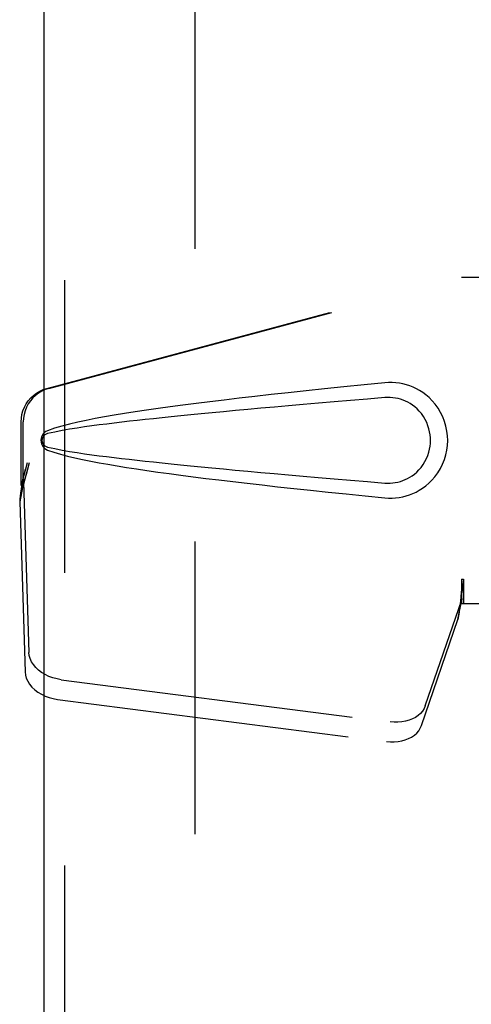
# Model space of a CAD drawing. Header units: inches. Extents: x 0 to 192, y 0 to 125.
# Tile 14 of 21: x 59.67 to 61.3, y 56.42 to 59.99. Entities that reach past the tile are written whole.
import ezdxf

# ---------------------------------------------------------------- set-up
doc = ezdxf.new("R2010")
doc.units = ezdxf.units.IN
doc.header["$LTSCALE"] = 10.584906
doc.header["$MEASUREMENT"] = 0
doc.linetypes.add('HIDDEN', pattern=[0.2, 0.1, -0.1])
doc.layers.add('DEFAULT_2', color=8, linetype='HIDDEN')
doc.layers.add('DOOR_ASSEMBLY_RIGHT', color=7, linetype='CONTINUOUS')

msp = doc.modelspace()

# ---------------------------------------------------------------- linework, layer by layer
at = {"layer": 'DEFAULT_2', "color": 8, "linetype": 'HIDDEN'}
msp.add_line((60.3042, 75.034), (60.3042, 41.564), dxfattribs=at)
at = {"layer": 'DOOR_ASSEMBLY_RIGHT', "color": 3, "linetype": 'Continuous'}
msp.add_line((59.7597, 41.049), (59.7597, 75.549), dxfattribs=at)
at = {"layer": 'DOOR_ASSEMBLY_RIGHT', "color": 8, "linetype": 'HIDDEN'}
for p, q in [((59.8347, 41.049), (59.8347, 75.549)), ((59.7694, 58.6517), (61.2668, 59.054)), ((59.777, 58.6517), (61.2745, 59.054)), ((61.2668, 59.054), (61.5878, 59.054)), ((59.677, 58.3012), (59.677, 58.531)), ((59.6846, 58.3012), (59.6846, 58.531)), ((59.6988, 58.3828), (59.677, 58.3012)), ((59.7064, 58.3828), (59.6846, 58.3012)), ((59.6831, 58.3287), (59.6744, 58.2725)), ((59.6854, 58.3126), (59.6718, 58.2416)), ((59.677, 58.3012), (59.6846, 58.3012)), ((59.6854, 58.3126), (59.7045, 57.6975)), ((59.6726, 58.2514), (59.6718, 58.2416)), ((59.6734, 58.2617), (59.6726, 58.2514)), ((59.6744, 58.2725), (59.6734, 58.2617)), ((59.6718, 58.2416), (59.691, 57.6265)), ((61.2668, 57.9615), (61.2745, 57.9615)), ((61.2668, 57.9615), (61.2669, 57.9512)), ((61.2668, 57.9615), (61.2668, 57.874)), ((61.2745, 57.9615), (61.2745, 57.874)), ((61.2669, 57.9512), (61.2673, 57.9213)), ((61.2676, 57.903), (61.2677, 57.8975)), ((61.1363, 57.5035), (61.2682, 57.8874)), ((61.2546, 57.8163), (61.2682, 57.8874)), ((61.264, 57.8825), (61.2574, 57.8361)), ((61.2668, 57.874), (61.5878, 57.874)), ((61.2574, 57.8361), (61.2546, 57.8163)), ((61.1227, 57.4325), (61.2546, 57.8163)), ((59.822, 57.5985), (61.0095, 57.446)), ((59.8085, 57.5274), (60.9959, 57.3749))]:
    msp.add_line(p, q, dxfattribs=at)
for points in [[(61.0298, 58.6722), (61.0168, 58.673), (61.0038, 58.6729), (60.9908, 58.672)], [(59.677, 58.531), (59.6777, 58.5447), (59.6799, 58.558), (59.6836, 58.5711), (59.6886, 58.5838), (59.6951, 58.5958), (59.7027, 58.6071), (59.7116, 58.6174), (59.7215, 58.6267), (59.7324, 58.6349), (59.7441, 58.6418), (59.7564, 58.6474), (59.7694, 58.6517)], [(59.777, 58.6517), (59.764, 58.6474), (59.7517, 58.6418), (59.74, 58.6349), (59.7292, 58.6267), (59.7193, 58.6174), (59.7104, 58.6071), (59.7027, 58.5958), (59.6963, 58.5838), (59.6913, 58.5711), (59.6876, 58.558), (59.6854, 58.5447), (59.6846, 58.531)], [(60.9908, 58.672), (60.9153, 58.6645), (60.8426, 58.6571), (60.7729, 58.6499), (60.706, 58.6428), (60.6419, 58.6359), (60.5804, 58.6292), (60.5214, 58.6226), (60.4649, 58.6161), (60.4106, 58.6097), (60.3586, 58.6033), (60.3088, 58.5971), (60.261, 58.591), (60.2152, 58.5849), (60.1713, 58.5789), (60.1292, 58.5728), (60.0889, 58.5668), (60.0503, 58.5608), (60.0134, 58.5548), (59.9781, 58.5487), (59.9443, 58.5425), (59.912, 58.5362), (59.8812, 58.5297), (59.8518, 58.5229), (59.8238, 58.5156), (59.7975, 58.5076), (59.7726, 58.499)], [(60.9908, 58.256), (61.0037, 58.2552), (61.0166, 58.2551), (61.0295, 58.2559), (61.0424, 58.2575), (61.0552, 58.2599), (61.0677, 58.2631), (61.0799, 58.267), (61.0919, 58.2717), (61.1035, 58.2771), (61.115, 58.2834), (61.1265, 58.2907), (61.1379, 58.299), (61.1492, 58.3087), (61.1604, 58.3197), (61.1715, 58.3325), (61.1818, 58.3465), (61.1911, 58.3617), (61.1991, 58.3778), (61.2057, 58.3945), (61.2108, 58.4115), (61.2145, 58.4286), (61.2166, 58.4459), (61.2174, 58.4632), (61.2168, 58.4805), (61.2147, 58.4977), (61.2112, 58.5149), (61.2063, 58.5319), (61.1999, 58.5486), (61.1919, 58.5647), (61.1828, 58.5801), (61.1725, 58.5943), (61.1616, 58.6072), (61.1504, 58.6184), (61.1389, 58.6282), (61.1275, 58.6367), (61.116, 58.6441), (61.1044, 58.6505), (61.0926, 58.6561), (61.0806, 58.6609), (61.0683, 58.6649), (61.0557, 58.6681), (61.0428, 58.6706), (61.0298, 58.6722)], [(60.9908, 58.6185), (60.9275, 58.6132), (60.8663, 58.6081), (60.8072, 58.603), (60.7503, 58.5981), (60.6955, 58.5934), (60.6427, 58.5887), (60.5919, 58.5842), (60.5431, 58.5799), (60.4962, 58.5756), (60.4513, 58.5715), (60.4082, 58.5675), (60.3669, 58.5636), (60.3274, 58.5598), (60.2897, 58.5561), (60.2537, 58.5525), (60.2193, 58.5491), (60.1866, 58.5457), (60.1553, 58.5424), (60.1252, 58.5392), (60.0961, 58.536), (60.0678, 58.5328), (60.0402, 58.5296), (60.013, 58.5264), (59.9861, 58.5231), (59.9593, 58.5197), (59.9325, 58.5161), (59.9057, 58.5124), (59.8789, 58.5084), (59.8521, 58.5042), (59.8254, 58.4995), (59.7989, 58.4941), (59.7725, 58.4882)], [(60.9908, 58.3095), (61.0002, 58.309), (61.0096, 58.3091), (61.019, 58.3098), (61.0283, 58.3111), (61.0376, 58.313), (61.0467, 58.3154), (61.0555, 58.3184), (61.0642, 58.3219), (61.0726, 58.3259), (61.0809, 58.3306), (61.0891, 58.3359), (61.0973, 58.342), (61.1055, 58.349), (61.1135, 58.3569), (61.1214, 58.3662), (61.1288, 58.3762), (61.1354, 58.3871), (61.1411, 58.3983), (61.1457, 58.4095), (61.1493, 58.4207), (61.1519, 58.4316), (61.1538, 58.4424), (61.1548, 58.4529), (61.1552, 58.4633), (61.1549, 58.4736), (61.154, 58.4841), (61.1523, 58.4947), (61.1497, 58.5056), (61.1463, 58.5168), (61.1419, 58.528), (61.1363, 58.5393), (61.1299, 58.5502), (61.1226, 58.5605), (61.1147, 58.5699), (61.1066, 58.578), (61.0984, 58.5852), (61.0901, 58.5915), (61.0818, 58.597), (61.0734, 58.6018), (61.0649, 58.6059), (61.0561, 58.6095), (61.0472, 58.6125), (61.038, 58.615), (61.0287, 58.6169), (61.0192, 58.6182), (61.0098, 58.6189), (61.0003, 58.619), (60.9908, 58.6185)], [(59.7726, 58.499), (59.7666, 58.4959), (59.7613, 58.4921), (59.7567, 58.4874), (59.7531, 58.4821), (59.7505, 58.4765), (59.7489, 58.4705), (59.7483, 58.4643), (59.7488, 58.458), (59.7503, 58.452), (59.7529, 58.4463), (59.7566, 58.4409), (59.7611, 58.4362), (59.7665, 58.4322), (59.7726, 58.4291)], [(59.7725, 58.4882), (59.7674, 58.4864), (59.7629, 58.4839), (59.7591, 58.4807), (59.756, 58.4769), (59.7538, 58.4729), (59.7524, 58.4685), (59.752, 58.4638), (59.7525, 58.4592), (59.7539, 58.4549), (59.7562, 58.4509), (59.7593, 58.4472), (59.7631, 58.4441), (59.7674, 58.4417), (59.7724, 58.4399)], [(59.7724, 58.4399), (59.7988, 58.434), (59.8253, 58.4286), (59.8519, 58.424), (59.8787, 58.4197), (59.9054, 58.4158), (59.9322, 58.412), (59.9589, 58.4085), (59.9857, 58.4051), (60.0125, 58.4018), (60.0396, 58.3985), (60.0672, 58.3954), (60.0954, 58.3922), (60.1244, 58.389), (60.1545, 58.3858), (60.1858, 58.3825), (60.2185, 58.3791), (60.2528, 58.3756), (60.2888, 58.3721), (60.3266, 58.3684), (60.3661, 58.3646), (60.4073, 58.3607), (60.4505, 58.3567), (60.4955, 58.3525), (60.5424, 58.3483), (60.5913, 58.3439), (60.6421, 58.3394), (60.695, 58.3348), (60.7499, 58.33), (60.8069, 58.3251), (60.866, 58.32), (60.9273, 58.3149), (60.9908, 58.3095)], [(59.7726, 58.4291), (59.7953, 58.4211), (59.8192, 58.4137), (59.8445, 58.407), (59.8711, 58.4007), (59.8989, 58.3946), (59.9281, 58.3887), (59.9585, 58.3829), (59.9902, 58.3773), (60.0233, 58.3716), (60.0578, 58.3661), (60.0938, 58.3605), (60.1314, 58.3549), (60.1704, 58.3493), (60.2111, 58.3437), (60.2535, 58.3381), (60.2977, 58.3324), (60.3436, 58.3266), (60.3914, 58.3207), (60.4412, 58.3148), (60.493, 58.3088), (60.5469, 58.3026), (60.603, 58.2964), (60.6615, 58.29), (60.7223, 58.2835), (60.7855, 58.2769), (60.8513, 58.2701), (60.9198, 58.2631), (60.9908, 58.256)], [(59.7064, 58.3828), (59.7011, 58.3632), (59.6958, 58.344), (59.6904, 58.3251), (59.685, 58.3068), (59.6796, 58.2893), (59.6744, 58.2725)], [(59.6988, 58.3828), (59.6962, 58.3732), (59.6935, 58.3638), (59.6909, 58.3545), (59.6882, 58.3455), (59.6856, 58.337), (59.6831, 58.3287)], [(59.6831, 58.3287), (59.6834, 58.3259), (59.6838, 58.3231), (59.6842, 58.3204), (59.6846, 58.3177), (59.685, 58.3152), (59.6854, 58.3126)], [(61.2745, 57.9615), (61.2719, 57.9413), (61.2693, 57.9213), (61.2666, 57.9016), (61.264, 57.8825)], [(61.2671, 57.9338), (61.2671, 57.9261), (61.2665, 57.9133), (61.2653, 57.8988), (61.2637, 57.8828), (61.2615, 57.8655), (61.26, 57.8545)], [(61.2673, 57.9213), (61.2674, 57.9119), (61.2676, 57.903)], [(61.2677, 57.8975), (61.2678, 57.8949), (61.2679, 57.8923), (61.2681, 57.8898), (61.2682, 57.8874)], [(59.822, 57.5985), (59.8065, 57.6012), (59.7917, 57.6052), (59.7772, 57.6105), (59.7636, 57.617), (59.751, 57.6247), (59.7395, 57.6333), (59.7295, 57.6428), (59.721, 57.653), (59.7141, 57.6637), (59.709, 57.6748), (59.7059, 57.6861), (59.7045, 57.6975)], [(59.691, 57.6265), (59.6923, 57.615), (59.6955, 57.6038), (59.7006, 57.5927), (59.7074, 57.5819), (59.7159, 57.5717), (59.726, 57.5623), (59.7374, 57.5536), (59.75, 57.546), (59.7637, 57.5395), (59.7781, 57.5341), (59.793, 57.5301), (59.8085, 57.5274)], [(61.1363, 57.5035), (61.1321, 57.4939), (61.1264, 57.4849), (61.1192, 57.4765), (61.1107, 57.4689), (61.1008, 57.4622), (61.0899, 57.4565), (61.078, 57.4519), (61.0652, 57.4483), (61.0518, 57.4459), (61.0379, 57.4447), (61.0238, 57.4448), (61.0095, 57.446)], [(60.9959, 57.3749), (61.0103, 57.3737), (61.0244, 57.3737), (61.0383, 57.3749), (61.0517, 57.3773), (61.0644, 57.3808), (61.0763, 57.3855), (61.0873, 57.3912), (61.0971, 57.3979), (61.1056, 57.4055), (61.1128, 57.4138), (61.1185, 57.4228), (61.1227, 57.4325)]]:
    msp.add_lwpolyline(points, dxfattribs=at)

doc.saveas('drawing.dxf')
